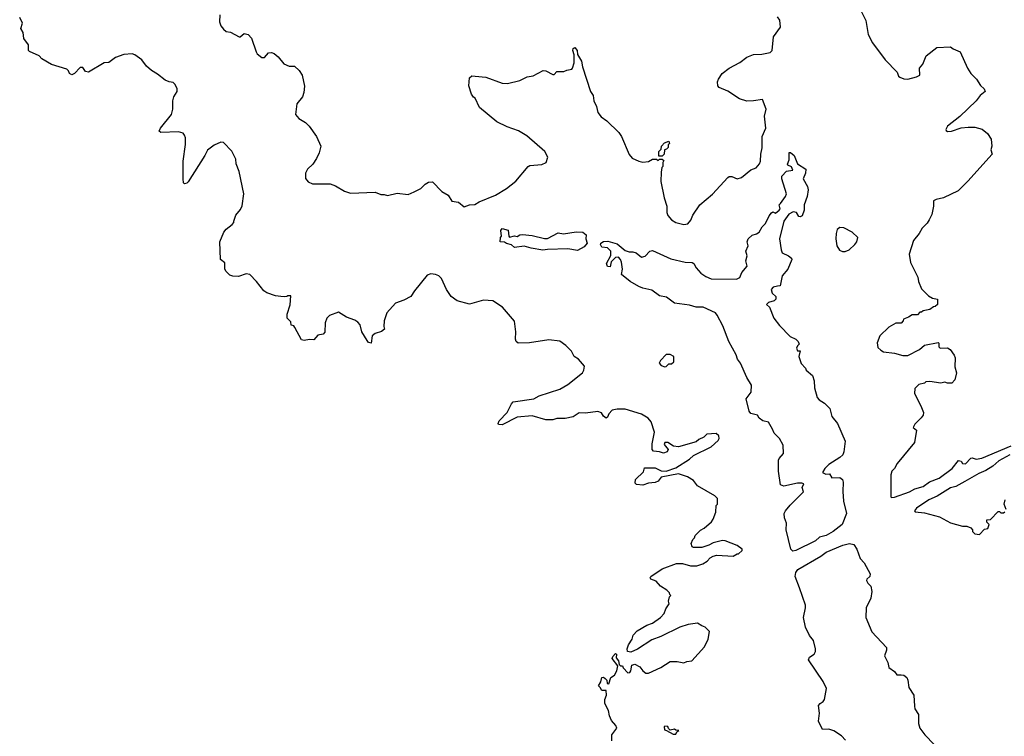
# Model space of a CAD drawing. Extents: x 2239781 to 2394849, y 665654 to 770575.
# Tile 12 of 147: x 2292102 to 2299310, y 691795 to 697040. Entities that reach past the tile are written whole.
import ezdxf

# ---------------------------------------------------------------- set-up
doc = ezdxf.new("R2010")
doc.units = 0

msp = doc.modelspace()

# ---------------------------------------------------------------- linework, layer by layer
at = {"layer": '0CON10XD'}
for points in [[(2296437, 691763), (2296437.5, 691805), (2296472.5, 691855), (2296467.5, 691875), (2296435, 691910), (2296420, 691945), (2296413.3, 691985), (2296386.2, 692035), (2296386.7, 692065), (2296397.5, 692095), (2296395, 692130), (2296365, 692130), (2296351.7, 692151.7), (2296340, 692165), (2296357, 692193), (2296363.6, 692226.4), (2296377, 692227), (2296388.3, 692218.3), (2296400, 692205), (2296401.7, 692181.7), (2296415, 692180), (2296430, 692225), (2296456.4, 692243.6), (2296472.5, 692275), (2296481.7, 692311.7), (2296440, 692365), (2296445, 692380), (2296465, 692400), (2296470, 692395), (2296468.3, 692368.3), (2296487, 692347), (2296491.7, 692321.7), (2296501.7, 692311.7), (2296515, 692310), (2296520, 692295), (2296555, 692260), (2296568.3, 692261.7), (2296577, 692273), (2296583.6, 692316.4), (2296605, 692322.5), (2296643, 692303), (2296663.6, 692273.6), (2296685, 692257.5), (2296705, 692257.5), (2296795, 692297.5), (2296865, 692342.5), (2296915, 692342.5), (2296965, 692332.5), (2296985, 692342.5), (2297021.7, 692348.3), (2297115, 692450), (2297142.5, 692505), (2297151.7, 692561.7), (2297120, 692595), (2297095, 692602.5), (2297063, 692623), (2296995, 692614.2), (2296935, 692594.4), (2296795, 692525.6), (2296729.4, 692500.6), (2296625, 692434), (2296575, 692411.2), (2296552.5, 692415), (2296550, 692435), (2296560, 692465), (2296585.8, 692505.8), (2296594, 692536), (2296622.8, 692567.2), (2296692.4, 692607.6), (2296735.7, 692624.3), (2296793.3, 692665), (2296820.8, 692695), (2296832.9, 692727.1), (2296857.5, 692765), (2296852.5, 692785), (2296860, 692815), (2296870, 692825), (2296861.7, 692831.7), (2296860, 692845), (2296840, 692865), (2296792.5, 692895), (2296760.7, 692930.7), (2296722.5, 692945), (2296717.5, 692955), (2296723.3, 692965), (2296805, 693020.8), (2296909.5, 693060.5), (2296955, 693058.8), (2297011.7, 693041.7), (2297058.3, 693041.7), (2297103.6, 693056.4), (2297135, 693076.7), (2297157.7, 693102.3), (2297177.7, 693112.3), (2297205, 693120), (2297325, 693112.5), (2297355, 693130), (2297365, 693130), (2297390, 693155), (2297390, 693165), (2297355, 693192.5), (2297266.4, 693226.4), (2297248, 693228), (2297178.7, 693211.3), (2297146.7, 693193.3), (2297095, 693178), (2297035, 693177.5), (2297025, 693182.5), (2297016.7, 693205), (2297030, 693235), (2297042.5, 693247.5), (2297046, 693265), (2297085, 693303.1), (2297112.1, 693317.9), (2297166.2, 693365), (2297180, 693385), (2297197.5, 693435), (2297200, 693485), (2297210, 693495), (2297210, 693535), (2297190, 693555), (2297065, 693627.5), (2297035, 693667.5), (2296990, 693695), (2296925, 693716.2), (2296798.3, 693691.7), (2296776.4, 693663.6), (2296755, 693652.5), (2296705, 693647.5), (2296665, 693632.5), (2296617, 693637), (2296608.3, 693648.3), (2296610, 693675), (2296668.3, 693731.7), (2296675, 693760), (2296755, 693760), (2296798.3, 693738.3), (2296835, 693736.7), (2296905, 693761.2), (2297006.1, 693823.9), (2297035, 693850), (2297165, 693912.5), (2297215, 693960), (2297222.5, 693975), (2297220, 693995), (2297201.7, 694011.7), (2297133, 694007), (2297110, 693985), (2297073, 693967), (2297055, 693950), (2296925, 693912.5), (2296888.3, 693918.3), (2296846.2, 693946.2), (2296825, 693945.7), (2296820.5, 693930.5), (2296850, 693895), (2296843, 693877), (2296815, 693867.5), (2296785, 693877.5), (2296741.7, 693881.7), (2296732.5, 693895), (2296733.3, 693935), (2296748.3, 694021.7), (2296725.8, 694095.8), (2296703.9, 694123.9), (2296655, 694153.3), (2296535, 694188.8), (2296475, 694190), (2296438.3, 694181.7), (2296414.2, 694155.8), (2296405, 694130), (2296395, 694122.5), (2296375, 694137.5), (2296361.7, 694161.7), (2296335, 694171.2), (2296245, 694160), (2296197, 694163), (2296155, 694132.5), (2296095, 694120), (2296035, 694120), (2296005, 694112.5), (2295955, 694112.5), (2295855, 694140), (2295745, 694130), (2295635, 694074.2), (2295608, 694078), (2295603.8, 694085), (2295612, 694105), (2295670, 694165), (2295701.7, 694228.3), (2295715, 694242.5), (2295865, 694266), (2295905, 694286), (2296057.5, 694335), (2296115, 694370), (2296222.5, 694455), (2296232.5, 694475), (2296236.7, 694505), (2296192.5, 694555), (2296162.5, 694575), (2296142.5, 694615), (2296100, 694655), (2296057, 694687), (2295976.7, 694696.7), (2295833.9, 694676.1), (2295752.3, 694672.3), (2295736.7, 694685), (2295731.7, 694701.7), (2295733.3, 694755), (2295723.6, 694833.6), (2295636.2, 694935), (2295565, 694982.5), (2295497, 694987), (2295395, 694958.8), (2295305, 694983.3), (2295260, 695015), (2295226.2, 695065), (2295190, 695145), (2295171.2, 695165), (2295146.7, 695175), (2295110.9, 695179.1), (2295085, 695170), (2294992.5, 695055), (2294966.4, 695013.6), (2294915, 694986.7), (2294853.6, 694966.4), (2294790, 694895), (2294770, 694835), (2294767.5, 694795), (2294772.5, 694775), (2294751.7, 694758.3), (2294705, 694743.3), (2294682.5, 694725), (2294675, 694672.5), (2294655, 694677.5), (2294645, 694692.5), (2294608, 694755), (2294595.7, 694805.7), (2294576.7, 694825), (2294555, 694842), (2294495, 694862.5), (2294435, 694900), (2294370, 694875), (2294350, 694855), (2294338.3, 694821.7), (2294336.4, 694753.6), (2294325, 694737.5), (2294285, 694730), (2294255, 694697.5), (2294225, 694700), (2294185, 694692), (2294165, 694698), (2294117.5, 694787.5), (2294108.3, 694798.3), (2294090, 694805), (2294088.3, 694828.3), (2294060, 694855), (2294060, 694885), (2294083, 694953), (2294088.3, 695018.3), (2294065, 695020), (2294057, 695013), (2294038.8, 695011.2), (2294013.9, 695013.9), (2293975, 695020), (2293911.2, 695041.2), (2293890, 695055), (2293836.2, 695125), (2293787.5, 695175), (2293759.3, 695180.7), (2293705, 695161.2), (2293662.3, 695162.3), (2293639.7, 695169.7), (2293610.3, 695200.3), (2293603.6, 695216.4), (2293605, 695260), (2293573.3, 695285), (2293566.7, 695415), (2293597.5, 695485), (2293615, 695507.5), (2293658.3, 695541.7), (2293670, 695555), (2293670, 695565), (2293685, 695610), (2293718.3, 695651.7), (2293731.7, 695678.3), (2293744.2, 695765), (2293707.9, 695927.9), (2293686, 695985), (2293685, 696020), (2293655, 696077.5), (2293595, 696140), (2293575, 696143.3), (2293525, 696121.2), (2293476.7, 696085), (2293458.8, 696045), (2293335, 695852.5), (2293325, 695842.5), (2293308.3, 695838.3), (2293302.5, 695845), (2293300, 695875), (2293298.8, 696005), (2293316.1, 696126.1), (2293316.7, 696175), (2293310, 696195), (2293298.3, 696208.3), (2293265, 696220), (2293135, 696213.3), (2293123.3, 696223.3), (2293134, 696245), (2293214.3, 696345.7), (2293224.2, 696385), (2293223.1, 696445), (2293231.9, 696475), (2293254.3, 696515), (2293255.6, 696535), (2293240.8, 696565), (2293225, 696579.2), (2293196.3, 696586.3), (2293167.7, 696597.7), (2293112.4, 696642.4), (2293067.6, 696667.6), (2293029.9, 696699.9), (2292995.6, 696745), (2292945, 696782.5), (2292925, 696790), (2292865, 696786), (2292805, 696764), (2292755, 696727.5), (2292720, 696725), (2292605, 696656.7), (2292585, 696660), (2292565, 696690), (2292545, 696690), (2292503, 696647), (2292485, 696637.5), (2292467.5, 696645), (2292460, 696665), (2292447, 696677), (2292335, 696712.5), (2292265, 696753.8), (2292245, 696776.7), (2292175, 696807.5), (2292167.5, 696815), (2292166.7, 696855), (2292133, 696903), (2292127, 696947), (2292110, 696975), (2292122.5, 697015), (2292102.5, 697055)], [(2293566.7, 697075), (2293564.2, 697025), (2293576, 696995), (2293595, 696970), (2293615, 696953.3), (2293645, 696947.5), (2293710, 696915), (2293717.5, 696915), (2293745, 696938), (2293775, 696932), (2293798.8, 696905), (2293832.5, 696805), (2293840.7, 696790.7), (2293875, 696762.5), (2293895, 696762.5), (2293925, 696797.5), (2293945, 696800), (2293965, 696792.5), (2293995, 696767.5), (2294035, 696717.5), (2294075, 696700), (2294115, 696700), (2294149.3, 696669.3), (2294170, 696635), (2294187, 696553), (2294183, 696507), (2294172.5, 696475), (2294130, 696425), (2294121.2, 696345), (2294145, 696316.2), (2294195, 696287.5), (2294221.3, 696261.3), (2294276, 696185), (2294305.8, 696115), (2294295.8, 696065), (2294275, 696023.3), (2294247.9, 695982.1), (2294210, 695945), (2294194.3, 695915.7), (2294195, 695877.5), (2294215, 695853.8), (2294245, 695838.8), (2294375, 695837.5), (2294413.3, 695823.3), (2294480, 695785), (2294525, 695770), (2294705, 695776.7), (2294745, 695760), (2294770.7, 695760.7), (2294795, 695753.3), (2294865, 695770), (2294945, 695760), (2294990.7, 695779.3), (2295040, 695805), (2295070, 695835), (2295095, 695850), (2295125, 695852.5), (2295193.6, 695783.6), (2295240, 695755), (2295265, 695712.5), (2295315, 695703.3), (2295355, 695671.2), (2295395, 695686), (2295435, 695687.5), (2295465, 695708), (2295585, 695756.7), (2295665, 695803.3), (2295735, 695857.5), (2295823.9, 695966.1), (2295837, 695973), (2295925, 695980), (2295957.5, 695995), (2295968.8, 696035), (2295946.7, 696075), (2295815, 696190), (2295755, 696226.7), (2295670, 696255), (2295595, 696292.5), (2295467.7, 696397.7), (2295437.5, 696465), (2295425, 696472.5), (2295410, 696495), (2295391.2, 696555), (2295394.5, 696615.5), (2295411.8, 696628.2), (2295437, 696627), (2295515, 696618.8), (2295635, 696576.2), (2295672.7, 696572.7), (2295764.1, 696595.9), (2295817.7, 696622.3), (2295861.7, 696628.3), (2295935, 696668.8), (2295955, 696666.7), (2296005, 696640), (2296015, 696640), (2296035, 696660), (2296085, 696660), (2296108.3, 696671.7), (2296145, 696677.5), (2296150, 696685), (2296161.2, 696725), (2296161.7, 696781.7), (2296152, 696815), (2296155, 696830), (2296165, 696836.7), (2296182.5, 696815), (2296186, 696785), (2296215, 696736.7), (2296222.9, 696695), (2296281.1, 696515), (2296300.8, 696485), (2296305.6, 696445), (2296324.4, 696405), (2296335, 696360), (2296358.8, 696328.8), (2296399.3, 696299.3), (2296487.5, 696215), (2296506.7, 696185), (2296563.9, 696053.9), (2296585, 696027.5), (2296633.6, 696003.6), (2296665, 695997.5), (2296705, 696002.5), (2296735, 696020), (2296765, 696020), (2296775, 696010), (2296785, 696020), (2296805, 696020), (2296818.3, 696008.3), (2296810, 695995), (2296810, 695965), (2296803, 695957), (2296797, 695923), (2296796.7, 695855), (2296820, 695735), (2296838.8, 695675), (2296839.3, 695629.3), (2296846.1, 695606.1), (2296874.2, 695574.2), (2296905, 695556.7), (2296965, 695541.2), (2296993.6, 695546.4), (2297015, 695572.5), (2297030.3, 695609.7), (2297081.2, 695685), (2297175, 695763.8), (2297286.7, 695885), (2297295, 695891.2), (2297315, 695892), (2297355, 695876), (2297385, 695884.2), (2297455, 695940.8), (2297494.1, 695955.9), (2297517.5, 695985), (2297525.8, 696005), (2297527.1, 696055), (2297536.8, 696103.2), (2297538, 696185), (2297565.5, 696245), (2297555.7, 696335), (2297565.6, 696385), (2297540, 696455), (2297473, 696447), (2297425, 696443.3), (2297371.7, 696461.7), (2297286.1, 696516.1), (2297223.9, 696543.9), (2297213.3, 696555), (2297210, 696585), (2297216.7, 696605), (2297245, 696646.7), (2297295.8, 696684.2), (2297375, 696726.2), (2297424.3, 696765.7), (2297475, 696786.2), (2297535, 696786.7), (2297595, 696798.8), (2297610, 696815), (2297620, 696915), (2297671.2, 696985), (2297665.8, 697035.8), (2297650.3, 697060.3)], [(2298265, 697097.5), (2298297.5, 697035), (2298312.3, 696932.3), (2298345, 696870), (2298436.7, 696745), (2298525.9, 696655.9), (2298535, 696627.5), (2298545, 696618.8), (2298575, 696607.5), (2298605, 696605.8), (2298668.3, 696621.7), (2298692.5, 696635), (2298690, 696685), (2298712.5, 696715), (2298737.5, 696775), (2298815, 696837.5), (2298915, 696842.5), (2298936.4, 696826.4), (2298986.7, 696805), (2299040, 696685), (2299066.1, 696646.1), (2299106.7, 696605), (2299135, 696557.5), (2299163.3, 696535), (2299170, 696515), (2299134.1, 696485.9), (2299103.3, 696445), (2298985, 696331.2)], [(2298985, 696331.2), (2298895, 696260), (2298883, 696237), (2298885, 696230), (2298895, 696222.5), (2298923, 696223), (2298995, 696248), (2299045, 696254), (2299095, 696252.5), (2299148.3, 696238.3), (2299187, 696207), (2299213.8, 696165), (2299218.8, 696115), (2299211.7, 696088.3), (2299221.2, 696055), (2299042.7, 695857.3), (2298971.7, 695788.3), (2298865, 695736.2), (2298810, 695725), (2298792.5, 695715), (2298792.5, 695675), (2298780, 695615), (2298760, 695575), (2298745, 695550), (2298707.5, 695515), (2298687.5, 695475), (2298646.4, 695423.6), (2298613.8, 695325), (2298622.3, 695262.3), (2298677.5, 695155), (2298683, 695123), (2298705, 695070), (2298755, 695020), (2298785, 695002.5), (2298820, 694995), (2298820, 694955), (2298805, 694940), (2298791.7, 694938.3), (2298765, 694920), (2298715, 694910), (2298705, 694900), (2298691.7, 694898.3), (2298675, 694880), (2298635, 694880), (2298608.3, 694861.7), (2298571.7, 694848.3), (2298570, 694835), (2298555, 694820), (2298515, 694820), (2298465, 694790), (2298400, 694725), (2298380, 694675), (2298385, 694640), (2298405, 694620), (2298425, 694610), (2298505, 694600), (2298567, 694583), (2298605, 694582.5), (2298690, 694625), (2298725, 694657.5), (2298825, 694677.5), (2298831.7, 694671.7), (2298830, 694645), (2298840, 694635), (2298895, 694638.8), (2298913.3, 694625), (2298943.3, 694585), (2298950, 694565), (2298948.3, 694498.3), (2298960, 694455), (2298947, 694403), (2298925, 694380), (2298895, 694380), (2298875, 694387.5), (2298845, 694380), (2298765, 694392.5), (2298735, 694390), (2298725, 694380), (2298685, 694370), (2298655, 694340), (2298653.3, 694305), (2298698.8, 694215), (2298718, 694165), (2298716.4, 694146.4), (2298702.5, 694125), (2298655, 694078.8), (2298643.3, 694055), (2298667.5, 694035), (2298653.6, 693946.4), (2298525, 693792.5), (2298506.1, 693753.9), (2298487.5, 693735), (2298478.3, 693708.3), (2298478.3, 693548.3), (2298485, 693543.3), (2298505, 693546), (2298615, 693584.5), (2298653.9, 693606.1), (2298715.8, 693624.2), (2298763.1, 693656.9), (2298832, 693685), (2298927.5, 693755), (2298975, 693812.5), (2298995, 693810), (2299005, 693791.2), (2299025, 693790), (2299065, 693830), (2299075, 693833.3), (2299105, 693824.2), (2299145, 693831.4), (2299360, 693920)], [(2296805, 696040), (2296781.7, 696041.7), (2296780, 696075), (2296798.3, 696091.7), (2296800, 696115), (2296821.7, 696138.3), (2296855, 696150), (2296860, 696135), (2296850, 696125), (2296850, 696105), (2296838.3, 696091.7), (2296821.7, 696088.3), (2296820, 696055), (2296805, 696040)], [(2297760.8, 693150.8), (2297746.4, 693165), (2297714.4, 693305), (2297715.8, 693355.8), (2297700, 693395), (2297697.5, 693425), (2297707.1, 693445), (2297743.3, 693486.7), (2297840, 693585), (2297830, 693615), (2297841.7, 693641.7), (2297828.8, 693648.8), (2297795, 693646.9), (2297696, 693626), (2297672.5, 693635), (2297656.7, 693735), (2297656.2, 693815), (2297661.2, 693828.8), (2297693.8, 693865), (2297692, 693925), (2297665, 693973.8), (2297625, 694013.3), (2297614.2, 694044.2), (2297585, 694093.3), (2297542.5, 694105), (2297515, 694122.5), (2297502.5, 694145), (2297455, 694158.8), (2297442, 694175), (2297420, 694265), (2297457.5, 694315), (2297460.6, 694365), (2297425, 694421.4), (2297377.8, 694525), (2297356.5, 694556.5), (2297346.8, 694586.8), (2297293.2, 694685), (2297248.7, 694798.7), (2297208.5, 694878.5), (2297195, 694894.3), (2297105, 694935.6), (2297055, 694936.7), (2297005, 694950.9), (2296895, 694966.4), (2296838, 695008), (2296785, 695017.8), (2296730.2, 695060.2), (2296665, 695074.1), (2296635, 695087.8), (2296571.4, 695125), (2296508, 695175), (2296514, 695215), (2296508.6, 695265), (2296500.8, 695285), (2296485, 695301.2), (2296465, 695300), (2296432.5, 695267.5), (2296425, 695230), (2296405, 695234), (2296398.8, 695255), (2296430, 695315), (2296428.6, 695345), (2296405, 695369.4), (2296365, 695374), (2296354.2, 695395), (2296357.5, 695405), (2296375, 695417.1), (2296408, 695418), (2296475, 695399.4), (2296535, 695350.6), (2296565, 695340), (2296590.7, 695340.7), (2296615, 695333.3), (2296655, 695302.5), (2296680.7, 695309.3), (2296715, 695346.7), (2296735, 695351.2), (2296870, 695290), (2296975, 695265.5), (2297025, 695262.9), (2297038, 695255), (2297055, 695223.3), (2297088.8, 695185), (2297125, 695159.2), (2297163.8, 695143.8), (2297350.3, 695139.7), (2297375, 695153.8), (2297389.8, 695190.2), (2297428.8, 695235), (2297417.5, 695275), (2297427.5, 695312.5), (2297418.1, 695345), (2297434.3, 695385), (2297428.1, 695415), (2297434.4, 695435), (2297465, 695463.1), (2297495, 695471.5), (2297515, 695485.6), (2297536.9, 695525), (2297562.7, 695547.3), (2297588.2, 695605), (2297605, 695627.1), (2297615, 695634), (2297635, 695624.4), (2297662.5, 695645), (2297669.2, 695655), (2297663.1, 695685), (2297672.5, 695695), (2297708.9, 695745), (2297715.6, 695765), (2297681.2, 695875), (2297681.4, 695895), (2297715, 695931.9), (2297762.5, 695937.5), (2297753.1, 695963.1), (2297724.4, 695974.4), (2297721.9, 695981.9), (2297734.4, 696015), (2297735, 696067.5), (2297745, 696067.5), (2297772.5, 696045), (2297796.7, 695985), (2297856.7, 695945), (2297855, 695917.5), (2297837.5, 695875), (2297869.5, 695819.5), (2297873.5, 695795), (2297865.7, 695745.7), (2297846, 695685), (2297844, 695645), (2297829.2, 695605), (2297815, 695596.2), (2297805, 695598.8), (2297789.3, 695629.3), (2297765, 695632.5), (2297733.6, 695616.4), (2297695.5, 695564.5), (2297665.6, 695435), (2297676, 695355), (2297684.4, 695334.4), (2297730.7, 695310.7), (2297751.2, 695295), (2297754, 695285), (2297725.7, 695214.3), (2297684, 695165), (2297668.3, 695091.7), (2297650.7, 695090.7), (2297617.3, 695082.7), (2297604, 695065), (2297609.5, 695039.5), (2297638, 695015), (2297637.5, 694995), (2297625, 694982.5), (2297585, 694970), (2297570, 694955), (2297590, 694935), (2297622.5, 694855), (2297665, 694802.5), (2297742.3, 694722.3), (2297785, 694702), (2297800, 694685), (2297807.5, 694665), (2297795, 694652.5), (2297790, 694635), (2297795, 694617.5), (2297816.4, 694616.4), (2297806.7, 694575), (2297823.6, 694523.6), (2297855, 694490), (2297860, 694475), (2297906.7, 694435), (2297917.7, 694397.7), (2297920.8, 694345), (2297940, 694275), (2297955, 694258), (2297994.2, 694234.2), (2298033.3, 694193.3), (2298047.8, 694135), (2298088.1, 694085), (2298146.2, 693955), (2298135.9, 693875.9), (2298126.9, 693855), (2298105.7, 693835), (2298025, 693784), (2297996.2, 693755), (2297980, 693725), (2298003.9, 693713.9), (2298030, 693715), (2298047.5, 693687.5), (2298105, 693688.1), (2298125, 693675.8), (2298130.8, 693655), (2298127.4, 693587.4), (2298132.9, 693515), (2298155.7, 693425.7), (2298122.9, 693345), (2298057.5, 693295), (2298005.8, 693265), (2297958.1, 693251.9), (2297928.2, 693225), (2297785, 693154.8), (2297760.8, 693150.8)], [(2296185, 695350), (2296115, 695363.3), (2295965, 695358.8), (2295932.9, 695352.9), (2295847, 695367), (2295795, 695382.5), (2295725, 695373.8), (2295703.3, 695393.3), (2295665, 695402.5), (2295651.7, 695411.7), (2295620, 695415), (2295623, 695447), (2295630, 695455), (2295623.6, 695496.4), (2295635, 695512.5), (2295678.3, 695498.3), (2295682.5, 695455), (2295688.3, 695448.3), (2295725, 695457.5), (2295745, 695452.5), (2295764.2, 695465.8), (2295782.7, 695467.3), (2295855, 695460.6), (2295945, 695438.8), (2295965, 695438.8), (2296045, 695480), (2296083, 695473), (2296175, 695488.5), (2296224.1, 695484.1), (2296250, 695465), (2296246.7, 695435), (2296256.9, 695405), (2296235, 695377.1), (2296185, 695350)], [(2298125, 695342.5), (2298145, 695343.3), (2298173.6, 695356.4), (2298216.7, 695395), (2298230, 695415), (2298237.5, 695445), (2298197.5, 695485), (2298135, 695516.2), (2298105, 695520), (2298086.4, 695503.6), (2298078, 695475), (2298075.8, 695435), (2298083.8, 695385), (2298103.9, 695353.9), (2298125, 695342.5)], [(2296825, 694500), (2296835, 694502.5), (2296855, 694520), (2296875, 694520), (2296890, 694535), (2296890, 694575), (2296865, 694590), (2296835, 694590), (2296792.5, 694545), (2296782.5, 694525), (2296798.3, 694508.3), (2296825, 694500)], [(2299350, 693855), (2299269.5, 693810.5), (2299226.8, 693773.2), (2299175, 693740), (2299122.6, 693717.4), (2299020.8, 693659.2), (2298955, 693624.4), (2298915, 693613.6), (2298817.3, 693552.7), (2298757.5, 693525), (2298666.2, 693465), (2298652.5, 693445), (2298657.5, 693437.5), (2298725, 693430), (2298835, 693402.5), (2298915, 693356.7), (2299003.6, 693333.6), (2299035, 693332.5), (2299065, 693320), (2299077, 693307), (2299077.5, 693295), (2299095, 693277.5), (2299127.5, 693272.5), (2299165, 693310), (2299190, 693315), (2299200, 693345), (2299181.7, 693361.7), (2299181.7, 693378.3), (2299208.3, 693381.7), (2299265, 693440), (2299275, 693440), (2299285, 693430), (2299305, 693430), (2299313, 693437)], [(2299322.5, 693455), (2299310, 693495), (2299317.5, 693525)], [(2298146.7, 691766.7), (2298117.4, 691797.4), (2298063.3, 691835), (2298025, 691848), (2297980, 691845), (2297950, 691905), (2297956.2, 691965), (2297950.7, 692019.3), (2297962.5, 692035), (2297985, 692048.8), (2297994.2, 692065), (2298007.8, 692145), (2297983.1, 692195), (2297876, 692355), (2297883.8, 692375), (2297918.8, 692395), (2297927.5, 692415), (2297927.5, 692435), (2297914, 692495), (2297883.4, 692533.4), (2297853.8, 692595), (2297840, 692665), (2297855.4, 692734.6), (2297854.4, 692755), (2297811.1, 692881.1), (2297780, 692965), (2297784.3, 692995), (2297799.4, 693015), (2297967.3, 693112.7), (2298005, 693143.2), (2298127.5, 693195), (2298176.5, 693206.5), (2298209.4, 693199.4), (2298231.4, 693165), (2298255, 693097.5), (2298284.1, 693064.1), (2298327.5, 692985), (2298325.8, 692964.2), (2298303.3, 692945), (2298301.2, 692935), (2298311.2, 692915), (2298333.6, 692893.6), (2298341.2, 692855), (2298333.8, 692805), (2298298, 692735), (2298296.2, 692665), (2298340.2, 692560.2), (2298446.7, 692445), (2298448.8, 692425), (2298434.2, 692384.2), (2298456.2, 692335), (2298465, 692297.5), (2298505, 692270), (2298524.2, 692244.2), (2298555, 692246), (2298575, 692242.5), (2298595.7, 692225), (2298604.2, 692205), (2298611.2, 692151.2), (2298647.5, 692095), (2298652, 692015), (2298656, 691996), (2298682, 691955), (2298681.7, 691888.3), (2298692, 691855), (2298728, 691805), (2298797.5, 691735)], [(2296905, 691810), (2296911.7, 691828.3), (2296928.3, 691838.3), (2296905, 691840), (2296895, 691847.5), (2296865, 691840), (2296851.7, 691851.7), (2296847, 691867), (2296825, 691870), (2296820, 691865), (2296821.7, 691841.7), (2296838.3, 691838.3), (2296885, 691810), (2296905, 691810)]]:
    msp.add_lwpolyline(points, dxfattribs=at)

doc.saveas('drawing.dxf')
